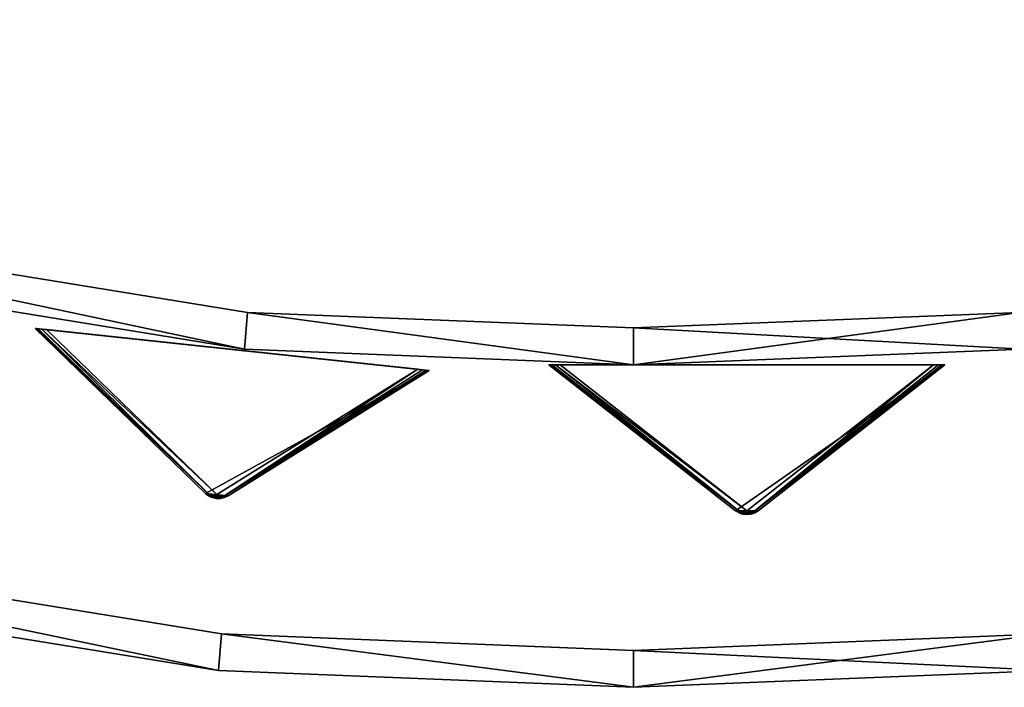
# Model space of a CAD drawing. Extents: x 1035 to 1594, y -280 to 280.
# Tile 14 of 256: x 1281 to 1335, y -280 to -244. Entities that reach past the tile are written whole.
import ezdxf

# ---------------------------------------------------------------- set-up
doc = ezdxf.new("R2010")
doc.units = 0
doc.header["$LTSCALE"] = 25.4
doc.layers.get('0').update_dxf_attribs({"color": 13, "linetype": 'CONTINUOUS'})

# ---------------------------------------------------------------- blocks, each defined once
blk = doc.blocks.new('GRUPUJ_3')
at = {"color": 254}
mesh = blk.add_polyface(dxfattribs=at)
corners = [(247.462, 1.155, 10.75), (238.227, 10.105, 150), (238.227, 10.105, 0.616), (247.462, 1.155, 139.866)]
mesh.append_faces([[corners[k] for k in face] for face in [(0, 1, 2), (1, 0, 3)]], dxfattribs={"vtx0": -1, "color": 254})
mesh = blk.add_polyface(dxfattribs=at)
corners = [(247.723, 1.039, 10.41), (238.227, 10.105, 0.616), (238.268, 10.101, 0.357)]
mesh.append_faces([[corners[k] for k in face] for face in [(0, 1, 2)]], dxfattribs={"color": 254})
mesh = blk.add_polyface(dxfattribs=at)
corners = [(238.582, 10.067, 0.041), (258.993, 7.885), (238.839, 10.04), (259.25, 7.858, 0.041), (238.388, 10.088, 0.162), (259.444, 7.837, 0.162), (238.268, 10.101, 0.357), (259.564, 7.824, 0.357), (238.227, 10.105, 0.616), (259.605, 7.82, 0.616), (238.227, 10.105, 150), (259.605, 7.82, 150)]
mesh.append_faces([[corners[k] for k in face] for face in [(0, 1, 2), (9, 10, 11)]], dxfattribs={"vtx0": -1, "color": 254})
mesh.append_faces([[corners[k] for k in face] for face in [(1, 0, 3), (3, 4, 5), (5, 6, 7), (7, 8, 9)]], dxfattribs={"vtx0": -1, "vtx1": -1, "color": 254})
mesh.append_faces([[corners[k] for k in face] for face in [(3, 0, 4), (5, 4, 6), (7, 6, 8), (9, 8, 10)]], dxfattribs={"vtx0": -1, "vtx2": -1, "color": 254})
mesh = blk.add_polyface(dxfattribs=at)
corners = [(248.273, 0.88, 139.625), (247.837, 0.926, 139.625), (248.052, 0.879, 139.594), (248.488, 0.929, 139.717), (247.637, 1.02, 139.717), (248.687, 1.024, 139.866), (247.462, 1.155, 139.866), (259.605, 7.82, 150), (238.227, 10.105, 150)]
mesh.append_faces([[corners[k] for k in face] for face in [(0, 1, 2), (6, 7, 8)]], dxfattribs={"vtx0": -1, "color": 254})
mesh.append_faces([[corners[k] for k in face] for face in [(1, 3, 4), (4, 5, 6)]], dxfattribs={"vtx0": -1, "vtx1": -1, "color": 254})
mesh.append_faces([[corners[k] for k in face] for face in [(1, 0, 3), (4, 3, 5), (6, 5, 7)]], dxfattribs={"vtx0": -1, "vtx2": -1, "color": 254})
mesh = blk.add_polyface(dxfattribs=at)
corners = [(247.462, 1.155, 10.75), (238.227, 10.105, 0.616), (247.723, 1.039, 10.41)]
mesh.append_faces([[corners[k] for k in face] for face in [(0, 1, 2)]], dxfattribs={"color": 254})
mesh = blk.add_polyface(dxfattribs=at)
corners = [(247.723, 1.039, 10.41), (238.268, 10.101, 0.357), (238.388, 10.088, 0.162)]
mesh.append_faces([[corners[k] for k in face] for face in [(0, 1, 2)]], dxfattribs={"color": 254})
mesh = blk.add_polyface(dxfattribs=at)
corners = [(247.723, 1.039, 10.41), (238.388, 10.088, 0.162), (238.582, 10.067, 0.041)]
mesh.append_faces([[corners[k] for k in face] for face in [(0, 1, 2)]], dxfattribs={"color": 254})
mesh = blk.add_polyface(dxfattribs=at)
corners = [(248.075, 1.09, 10.134), (238.582, 10.067, 0.041), (238.839, 10.04)]
mesh.append_faces([[corners[k] for k in face] for face in [(0, 1, 2)]], dxfattribs={"color": 254})
mesh = blk.add_polyface(dxfattribs=at)
corners = [(247.723, 1.039, 10.41), (238.582, 10.067, 0.041), (248.075, 1.09, 10.134)]
mesh.append_faces([[corners[k] for k in face] for face in [(0, 1, 2)]], dxfattribs={"color": 254})
mesh = blk.add_polyface(dxfattribs=at)
corners = [(248.075, 1.09, 10.134), (238.839, 10.04), (258.993, 7.885)]
mesh.append_faces([[corners[k] for k in face] for face in [(0, 1, 2)]], dxfattribs={"color": 254})
mesh = blk.add_polyface(dxfattribs=at)
corners = [(277.072, 0.024, 139.625), (276.634, 0.024, 139.625), (276.853, 0, 139.594), (277.281, 0.096, 139.717), (276.425, 0.096, 139.717), (277.469, 0.212, 139.866), (276.237, 0.212, 139.866), (287.603, 8.13, 150), (266.103, 8.13, 150)]
mesh.append_faces([[corners[k] for k in face] for face in [(0, 1, 2), (6, 7, 8)]], dxfattribs={"vtx0": -1, "color": 254})
mesh.append_faces([[corners[k] for k in face] for face in [(1, 3, 4), (4, 5, 6)]], dxfattribs={"vtx0": -1, "vtx1": -1, "color": 254})
mesh.append_faces([[corners[k] for k in face] for face in [(1, 0, 3), (4, 3, 5), (6, 5, 7)]], dxfattribs={"vtx0": -1, "vtx2": -1, "color": 254})
mesh = blk.add_polyface(dxfattribs=at)
corners = [(276.237, 0.212, 10.75), (266.103, 8.13, 150), (266.103, 8.13, 0.616), (276.237, 0.212, 139.866)]
mesh.append_faces([[corners[k] for k in face] for face in [(0, 1, 2), (1, 0, 3)]], dxfattribs={"vtx0": -1, "color": 254})
mesh = blk.add_polyface(dxfattribs=at)
corners = [(276.509, 0.125, 10.41), (266.103, 8.13, 0.616), (266.144, 8.13, 0.357)]
mesh.append_faces([[corners[k] for k in face] for face in [(0, 1, 2)]], dxfattribs={"color": 254})
mesh = blk.add_polyface(dxfattribs=at)
corners = [(266.46, 8.13, 0.041), (286.987, 8.13), (266.719, 8.13), (287.246, 8.13, 0.041), (266.265, 8.13, 0.162), (287.441, 8.13, 0.162), (266.144, 8.13, 0.357), (287.562, 8.13, 0.357), (266.103, 8.13, 0.616), (287.603, 8.13, 0.616), (266.103, 8.13, 150), (287.603, 8.13, 150)]
mesh.append_faces([[corners[k] for k in face] for face in [(0, 1, 2), (9, 10, 11)]], dxfattribs={"vtx0": -1, "color": 254})
mesh.append_faces([[corners[k] for k in face] for face in [(1, 0, 3), (3, 4, 5), (5, 6, 7), (7, 8, 9)]], dxfattribs={"vtx0": -1, "vtx1": -1, "color": 254})
mesh.append_faces([[corners[k] for k in face] for face in [(3, 0, 4), (5, 4, 6), (7, 6, 8), (9, 8, 10)]], dxfattribs={"vtx0": -1, "vtx2": -1, "color": 254})
mesh = blk.add_polyface(dxfattribs=at)
corners = [(276.237, 0.212, 10.75), (266.103, 8.13, 0.616), (276.509, 0.125, 10.41)]
mesh.append_faces([[corners[k] for k in face] for face in [(0, 1, 2)]], dxfattribs={"color": 254})
mesh = blk.add_polyface(dxfattribs=at)
corners = [(276.509, 0.125, 10.41), (266.144, 8.13, 0.357), (266.265, 8.13, 0.162)]
mesh.append_faces([[corners[k] for k in face] for face in [(0, 1, 2)]], dxfattribs={"color": 254})
mesh = blk.add_polyface(dxfattribs=at)
corners = [(276.509, 0.125, 10.41), (266.265, 8.13, 0.162), (266.46, 8.13, 0.041)]
mesh.append_faces([[corners[k] for k in face] for face in [(0, 1, 2)]], dxfattribs={"color": 254})
mesh = blk.add_polyface(dxfattribs=at)
corners = [(276.509, 0.125, 10.41), (266.46, 8.13, 0.041), (276.853, 0.212, 10.134)]
mesh.append_faces([[corners[k] for k in face] for face in [(0, 1, 2)]], dxfattribs={"color": 254})
mesh = blk.add_polyface(dxfattribs=at)
corners = [(276.853, 0.212, 10.134), (266.46, 8.13, 0.041), (266.719, 8.13)]
mesh.append_faces([[corners[k] for k in face] for face in [(0, 1, 2)]], dxfattribs={"color": 254})
mesh = blk.add_polyface(dxfattribs=at)
corners = [(276.853, 0.212, 10.134), (266.719, 8.13), (286.987, 8.13)]
mesh.append_faces([[corners[k] for k in face] for face in [(0, 1, 2)]], dxfattribs={"color": 254})
mesh = blk.add_polyface(dxfattribs=at)
corners = [(277.197, 0.125, 10.41), (276.853, 0.212, 10.134), (286.987, 8.13)]
mesh.append_faces([[corners[k] for k in face] for face in [(0, 1, 2)]], dxfattribs={"color": 254})
mesh = blk.add_polyface(dxfattribs=at)
corners = [(277.197, 0.125, 10.41), (287.246, 8.13, 0.041), (287.441, 8.13, 0.162)]
mesh.append_faces([[corners[k] for k in face] for face in [(0, 1, 2)]], dxfattribs={"color": 254})
mesh = blk.add_polyface(dxfattribs=at)
corners = [(277.469, 0.212, 10.75), (277.197, 0.125, 10.41), (287.562, 8.13, 0.357)]
mesh.append_faces([[corners[k] for k in face] for face in [(0, 1, 2)]], dxfattribs={"color": 254})
mesh = blk.add_polyface(dxfattribs=at)
corners = [(277.197, 0.125, 10.41), (287.441, 8.13, 0.162), (287.562, 8.13, 0.357)]
mesh.append_faces([[corners[k] for k in face] for face in [(0, 1, 2)]], dxfattribs={"color": 254})
mesh = blk.add_polyface(dxfattribs=at)
corners = [(277.197, 0.125, 10.41), (286.987, 8.13), (287.246, 8.13, 0.041)]
mesh.append_faces([[corners[k] for k in face] for face in [(0, 1, 2)]], dxfattribs={"color": 254})
mesh = blk.add_polyface(dxfattribs=at)
corners = [(287.603, 8.13, 150), (277.469, 0.212, 10.75), (287.603, 8.13, 0.616), (277.469, 0.212, 139.866)]
mesh.append_faces([[corners[k] for k in face] for face in [(0, 1, 2), (1, 0, 3)]], dxfattribs={"vtx0": -1, "color": 254})
mesh = blk.add_polyface(dxfattribs=at)
corners = [(277.469, 0.212, 10.75), (287.562, 8.13, 0.357), (287.603, 8.13, 0.616)]
mesh.append_faces([[corners[k] for k in face] for face in [(0, 1, 2)]], dxfattribs={"color": 254})
mesh = blk.add_polyface(dxfattribs=at)
corners = [(248.407, 0.966, 10.41), (248.075, 1.09, 10.134), (258.993, 7.885)]
mesh.append_faces([[corners[k] for k in face] for face in [(0, 1, 2)]], dxfattribs={"color": 254})
mesh = blk.add_polyface(dxfattribs=at)
corners = [(248.407, 0.966, 10.41), (258.993, 7.885), (259.25, 7.858, 0.041)]
mesh.append_faces([[corners[k] for k in face] for face in [(0, 1, 2)]], dxfattribs={"color": 254})
mesh = blk.add_polyface(dxfattribs=at)
corners = [(248.407, 0.966, 10.41), (259.25, 7.858, 0.041), (259.444, 7.837, 0.162)]
mesh.append_faces([[corners[k] for k in face] for face in [(0, 1, 2)]], dxfattribs={"color": 254})
mesh = blk.add_polyface(dxfattribs=at)
corners = [(248.407, 0.966, 10.41), (259.444, 7.837, 0.162), (259.564, 7.824, 0.357)]
mesh.append_faces([[corners[k] for k in face] for face in [(0, 1, 2)]], dxfattribs={"color": 254})
mesh = blk.add_polyface(dxfattribs=at)
corners = [(248.687, 1.024, 10.75), (248.407, 0.966, 10.41), (259.564, 7.824, 0.357)]
mesh.append_faces([[corners[k] for k in face] for face in [(0, 1, 2)]], dxfattribs={"color": 254})
mesh = blk.add_polyface(dxfattribs=at)
corners = [(248.687, 1.024, 10.75), (259.564, 7.824, 0.357), (259.605, 7.82, 0.616)]
mesh.append_faces([[corners[k] for k in face] for face in [(0, 1, 2)]], dxfattribs={"color": 254})
mesh = blk.add_polyface(dxfattribs=at)
corners = [(259.605, 7.82, 150), (248.687, 1.024, 10.75), (259.605, 7.82, 0.616), (248.687, 1.024, 139.866)]
mesh.append_faces([[corners[k] for k in face] for face in [(0, 1, 2), (1, 0, 3)]], dxfattribs={"vtx0": -1, "color": 254})
mesh = blk.add_polyface(dxfattribs=at)
corners = [(247.462, 1.155, 10.75), (247.867, 0.948, 10.507), (247.767, 0.953, 10.75)]
mesh.append_faces([[corners[k] for k in face] for face in [(0, 1, 2)]], dxfattribs={"color": 254})
mesh = blk.add_polyface(dxfattribs=at)
corners = [(247.462, 1.155, 10.75), (247.723, 1.039, 10.41), (247.867, 0.948, 10.507)]
mesh.append_faces([[corners[k] for k in face] for face in [(0, 1, 2)]], dxfattribs={"color": 254})
mesh = blk.add_polyface(dxfattribs=at)
corners = [(247.637, 1.02, 139.717), (247.462, 1.155, 10.75), (247.767, 0.953, 10.75)]
mesh.append_faces([[corners[k] for k in face] for face in [(0, 1, 2)]], dxfattribs={"color": 254})
mesh = blk.add_polyface(dxfattribs=at)
corners = [(247.462, 1.155, 139.866), (247.462, 1.155, 10.75), (247.637, 1.02, 139.717)]
mesh.append_faces([[corners[k] for k in face] for face in [(0, 1, 2)]], dxfattribs={"color": 254})
mesh = blk.add_polyface(dxfattribs=at)
corners = [(247.867, 0.948, 10.507), (247.723, 1.039, 10.41), (248.075, 1.09, 10.134)]
mesh.append_faces([[corners[k] for k in face] for face in [(0, 1, 2)]], dxfattribs={"color": 254})
mesh = blk.add_polyface(dxfattribs=at)
corners = [(248.054, 0.901, 10.541), (247.867, 0.948, 10.507), (248.075, 1.09, 10.134)]
mesh.append_faces([[corners[k] for k in face] for face in [(0, 1, 2)]], dxfattribs={"color": 254})
mesh = blk.add_polyface(dxfattribs=at)
corners = [(248.054, 0.901, 10.541), (248.075, 1.09, 10.134), (248.247, 0.907, 10.507)]
mesh.append_faces([[corners[k] for k in face] for face in [(0, 1, 2)]], dxfattribs={"color": 254})
mesh = blk.add_polyface(dxfattribs=at)
corners = [(248.247, 0.907, 10.507), (248.075, 1.09, 10.134), (248.407, 0.966, 10.41)]
mesh.append_faces([[corners[k] for k in face] for face in [(0, 1, 2)]], dxfattribs={"color": 254})
mesh = blk.add_polyface(dxfattribs=at)
corners = [(247.637, 1.02, 139.717), (247.767, 0.953, 10.75), (247.837, 0.926, 139.625)]
mesh.append_faces([[corners[k] for k in face] for face in [(0, 1, 2)]], dxfattribs={"color": 254})
mesh = blk.add_polyface(dxfattribs=at)
corners = [(247.767, 0.953, 10.75), (247.867, 0.948, 10.507), (247.837, 0.926, 10.75)]
mesh.append_faces([[corners[k] for k in face] for face in [(0, 1, 2)]], dxfattribs={"color": 254})
mesh = blk.add_polyface(dxfattribs=at)
corners = [(247.837, 0.926, 139.625), (247.767, 0.953, 10.75), (247.837, 0.926, 10.75)]
mesh.append_faces([[corners[k] for k in face] for face in [(0, 1, 2)]], dxfattribs={"color": 254})
mesh = blk.add_polyface(dxfattribs=at)
corners = [(247.837, 0.926, 10.75), (247.867, 0.948, 10.507), (248.273, 0.88, 10.75)]
mesh.append_faces([[corners[k] for k in face] for face in [(0, 1, 2)]], dxfattribs={"color": 254})
mesh = blk.add_polyface(dxfattribs=at)
corners = [(247.837, 0.926, 139.625), (247.837, 0.926, 10.75), (248.052, 0.879, 139.594)]
mesh.append_faces([[corners[k] for k in face] for face in [(0, 1, 2)]], dxfattribs={"color": 254})
mesh = blk.add_polyface(dxfattribs=at)
corners = [(248.273, 0.88, 139.625), (248.052, 0.879, 139.594), (247.837, 0.926, 10.75)]
mesh.append_faces([[corners[k] for k in face] for face in [(0, 1, 2)]], dxfattribs={"color": 254})
mesh = blk.add_polyface(dxfattribs=at)
corners = [(248.273, 0.88, 139.625), (247.837, 0.926, 10.75), (248.273, 0.88, 10.75)]
mesh.append_faces([[corners[k] for k in face] for face in [(0, 1, 2)]], dxfattribs={"color": 254})
mesh = blk.add_polyface(dxfattribs=at)
corners = [(248.273, 0.88, 10.75), (247.867, 0.948, 10.507), (248.054, 0.901, 10.541)]
mesh.append_faces([[corners[k] for k in face] for face in [(0, 1, 2)]], dxfattribs={"color": 254})
mesh = blk.add_polyface(dxfattribs=at)
corners = [(248.273, 0.88, 10.75), (248.054, 0.901, 10.541), (248.247, 0.907, 10.507)]
mesh.append_faces([[corners[k] for k in face] for face in [(0, 1, 2)]], dxfattribs={"color": 254})
mesh = blk.add_polyface(dxfattribs=at)
corners = [(248.347, 0.891, 10.75), (248.247, 0.907, 10.507), (248.407, 0.966, 10.41)]
mesh.append_faces([[corners[k] for k in face] for face in [(0, 1, 2)]], dxfattribs={"color": 254})
mesh = blk.add_polyface(dxfattribs=at)
corners = [(248.273, 0.88, 10.75), (248.247, 0.907, 10.507), (248.347, 0.891, 10.75)]
mesh.append_faces([[corners[k] for k in face] for face in [(0, 1, 2)]], dxfattribs={"color": 254})
mesh = blk.add_polyface(dxfattribs=at)
corners = [(248.687, 1.024, 139.866), (248.488, 0.929, 139.717), (248.273, 0.88, 10.75)]
mesh.append_faces([[corners[k] for k in face] for face in [(0, 1, 2)]], dxfattribs={"color": 254})
mesh = blk.add_polyface(dxfattribs=at)
corners = [(248.687, 1.024, 139.866), (248.273, 0.88, 10.75), (248.347, 0.891, 10.75)]
mesh.append_faces([[corners[k] for k in face] for face in [(0, 1, 2)]], dxfattribs={"color": 254})
mesh = blk.add_polyface(dxfattribs=at)
corners = [(248.488, 0.929, 139.717), (248.273, 0.88, 139.625), (248.273, 0.88, 10.75)]
mesh.append_faces([[corners[k] for k in face] for face in [(0, 1, 2)]], dxfattribs={"color": 254})
mesh = blk.add_polyface(dxfattribs=at)
corners = [(248.687, 1.024, 139.866), (248.347, 0.891, 10.75), (248.687, 1.024, 10.75)]
mesh.append_faces([[corners[k] for k in face] for face in [(0, 1, 2)]], dxfattribs={"color": 254})
mesh = blk.add_polyface(dxfattribs=at)
corners = [(248.347, 0.891, 10.75), (248.407, 0.966, 10.41), (248.687, 1.024, 10.75)]
mesh.append_faces([[corners[k] for k in face] for face in [(0, 1, 2)]], dxfattribs={"color": 254})
mesh = blk.add_polyface(dxfattribs=at)
corners = [(276.237, 0.212, 139.866), (276.237, 0.212, 10.75), (276.425, 0.096, 139.717)]
mesh.append_faces([[corners[k] for k in face] for face in [(0, 1, 2)]], dxfattribs={"color": 254})
mesh = blk.add_polyface(dxfattribs=at)
corners = [(276.237, 0.212, 10.75), (276.662, 0.049, 10.507), (276.561, 0.043, 10.75)]
mesh.append_faces([[corners[k] for k in face] for face in [(0, 1, 2)]], dxfattribs={"color": 254})
mesh = blk.add_polyface(dxfattribs=at)
corners = [(276.425, 0.096, 139.717), (276.237, 0.212, 10.75), (276.561, 0.043, 10.75)]
mesh.append_faces([[corners[k] for k in face] for face in [(0, 1, 2)]], dxfattribs={"color": 254})
mesh = blk.add_polyface(dxfattribs=at)
corners = [(276.237, 0.212, 10.75), (276.509, 0.125, 10.41), (276.662, 0.049, 10.507)]
mesh.append_faces([[corners[k] for k in face] for face in [(0, 1, 2)]], dxfattribs={"color": 254})
mesh = blk.add_polyface(dxfattribs=at)
corners = [(276.425, 0.096, 139.717), (276.561, 0.043, 10.75), (276.634, 0.024, 139.625)]
mesh.append_faces([[corners[k] for k in face] for face in [(0, 1, 2)]], dxfattribs={"color": 254})
mesh = blk.add_polyface(dxfattribs=at)
corners = [(276.662, 0.049, 10.507), (276.509, 0.125, 10.41), (276.853, 0.212, 10.134)]
mesh.append_faces([[corners[k] for k in face] for face in [(0, 1, 2)]], dxfattribs={"color": 254})
mesh = blk.add_polyface(dxfattribs=at)
corners = [(276.561, 0.043, 10.75), (276.662, 0.049, 10.507), (276.634, 0.024, 10.75)]
mesh.append_faces([[corners[k] for k in face] for face in [(0, 1, 2)]], dxfattribs={"color": 254})
mesh = blk.add_polyface(dxfattribs=at)
corners = [(276.634, 0.024, 139.625), (276.561, 0.043, 10.75), (276.634, 0.024, 10.75)]
mesh.append_faces([[corners[k] for k in face] for face in [(0, 1, 2)]], dxfattribs={"color": 254})
mesh = blk.add_polyface(dxfattribs=at)
corners = [(276.634, 0.024, 10.75), (276.662, 0.049, 10.507), (277.072, 0.024, 10.75)]
mesh.append_faces([[corners[k] for k in face] for face in [(0, 1, 2)]], dxfattribs={"color": 254})
mesh = blk.add_polyface(dxfattribs=at)
corners = [(276.634, 0.024, 139.625), (276.634, 0.024, 10.75), (276.853, 0, 139.594)]
mesh.append_faces([[corners[k] for k in face] for face in [(0, 1, 2)]], dxfattribs={"color": 254})
mesh = blk.add_polyface(dxfattribs=at)
corners = [(277.072, 0.024, 139.625), (276.853, 0, 139.594), (276.634, 0.024, 10.75)]
mesh.append_faces([[corners[k] for k in face] for face in [(0, 1, 2)]], dxfattribs={"color": 254})
mesh = blk.add_polyface(dxfattribs=at)
corners = [(277.072, 0.024, 139.625), (276.634, 0.024, 10.75), (277.072, 0.024, 10.75)]
mesh.append_faces([[corners[k] for k in face] for face in [(0, 1, 2)]], dxfattribs={"color": 254})
mesh = blk.add_polyface(dxfattribs=at)
corners = [(276.853, 0.022, 10.541), (276.662, 0.049, 10.507), (276.853, 0.212, 10.134)]
mesh.append_faces([[corners[k] for k in face] for face in [(0, 1, 2)]], dxfattribs={"color": 254})
mesh = blk.add_polyface(dxfattribs=at)
corners = [(277.072, 0.024, 10.75), (276.662, 0.049, 10.507), (276.853, 0.022, 10.541)]
mesh.append_faces([[corners[k] for k in face] for face in [(0, 1, 2)]], dxfattribs={"color": 254})
mesh = blk.add_polyface(dxfattribs=at)
corners = [(277.044, 0.049, 10.507), (276.853, 0.212, 10.134), (277.197, 0.125, 10.41)]
mesh.append_faces([[corners[k] for k in face] for face in [(0, 1, 2)]], dxfattribs={"color": 254})
mesh = blk.add_polyface(dxfattribs=at)
corners = [(276.853, 0.022, 10.541), (276.853, 0.212, 10.134), (277.044, 0.049, 10.507)]
mesh.append_faces([[corners[k] for k in face] for face in [(0, 1, 2)]], dxfattribs={"color": 254})
mesh = blk.add_polyface(dxfattribs=at)
corners = [(277.072, 0.024, 10.75), (276.853, 0.022, 10.541), (277.044, 0.049, 10.507)]
mesh.append_faces([[corners[k] for k in face] for face in [(0, 1, 2)]], dxfattribs={"color": 254})
mesh = blk.add_polyface(dxfattribs=at)
corners = [(277.145, 0.043, 10.75), (277.044, 0.049, 10.507), (277.197, 0.125, 10.41)]
mesh.append_faces([[corners[k] for k in face] for face in [(0, 1, 2)]], dxfattribs={"color": 254})
mesh = blk.add_polyface(dxfattribs=at)
corners = [(277.072, 0.024, 10.75), (277.044, 0.049, 10.507), (277.145, 0.043, 10.75)]
mesh.append_faces([[corners[k] for k in face] for face in [(0, 1, 2)]], dxfattribs={"color": 254})
mesh = blk.add_polyface(dxfattribs=at)
corners = [(277.469, 0.212, 139.866), (277.072, 0.024, 10.75), (277.145, 0.043, 10.75)]
mesh.append_faces([[corners[k] for k in face] for face in [(0, 1, 2)]], dxfattribs={"color": 254})
mesh = blk.add_polyface(dxfattribs=at)
corners = [(277.469, 0.212, 139.866), (277.281, 0.096, 139.717), (277.072, 0.024, 10.75)]
mesh.append_faces([[corners[k] for k in face] for face in [(0, 1, 2)]], dxfattribs={"color": 254})
mesh = blk.add_polyface(dxfattribs=at)
corners = [(277.281, 0.096, 139.717), (277.072, 0.024, 139.625), (277.072, 0.024, 10.75)]
mesh.append_faces([[corners[k] for k in face] for face in [(0, 1, 2)]], dxfattribs={"color": 254})
mesh = blk.add_polyface(dxfattribs=at)
corners = [(277.145, 0.043, 10.75), (277.197, 0.125, 10.41), (277.469, 0.212, 10.75)]
mesh.append_faces([[corners[k] for k in face] for face in [(0, 1, 2)]], dxfattribs={"color": 254})
mesh = blk.add_polyface(dxfattribs=at)
corners = [(277.469, 0.212, 139.866), (277.145, 0.043, 10.75), (277.469, 0.212, 10.75)]
mesh.append_faces([[corners[k] for k in face] for face in [(0, 1, 2)]], dxfattribs={"color": 254})
blk = doc.blocks.new('CRISTAL-M-7628-7627_STL_1')
at = {"color": 0}
blk.add_blockref('GRUPUJ_3', (14.455, -270.63, 250.002), dxfattribs=at)
at = {"color": 250}
mesh = blk.add_polyface(dxfattribs=at)
corners = [(5.38, -11.274, 430.002), (7.378, -11.194, 430.002), (7.194, 33.75, 430.002), (10.811, -56.007, 430.002), (12.771, -55.607, 430.002), (23.348, -99.289, 430.002), (25.218, -98.58, 430.002), (42.665, -140, 430.002), (44.397, -139, 430.002), (68.263, -177.085, 430.002), (69.812, -175.82, 430.002), (99.478, -209.583, 430.002), (100.804, -208.086, 430.002), (135.502, -236.653, 430.002), (136.571, -234.963, 430.002), (175.402, -257.594, 430.002), (176.186, -255.754, 430.002), (218.144, -271.864, 430.002), (218.623, -269.922, 430.002), (262.622, -279.092, 430.002), (262.783, -277.099, 430.002), (285.152, -280, 430.002), (285.152, -278, 430.002), (307.683, -279.092, 430.002), (307.522, -277.099, 430.002), (351.682, -269.922, 430.002), (352.161, -271.864, 430.002), (394.119, -255.754, 430.002), (394.903, -257.594, 430.002), (433.734, -234.963, 430.002), (434.803, -236.653, 430.002), (469.501, -208.086, 430.002), (470.827, -209.583, 430.002), (500.493, -175.82, 430.002), (502.042, -177.085, 430.002), (525.908, -139, 430.002), (527.64, -140, 430.002), (545.087, -98.58, 430.002), (546.957, -99.289, 430.002), (557.534, -55.607, 430.002), (559.494, -56.007, 430.002), (562.927, -11.194, 430.002), (564.925, -11.274, 430.002), (563.111, 33.75, 430.002), (9.179, 33.509, 430.002), (16.207, 77.901, 430.002), (18.128, 77.344, 430.002), (32.186, 120.034, 430.002), (33.993, 119.177, 430.002), (54.717, 159.058, 430.002), (56.363, 157.922, 430.002), (83.216, 193.963, 430.002), (84.658, 192.577, 430.002), (116.945, 223.844, 430.002), (118.146, 222.245, 430.002), (155.03, 247.928, 430.002), (155.959, 246.157, 430.002), (196.485, 265.59, 430.002), (197.119, 263.693, 430.002), (240.237, 276.374, 430.002), (240.558, 274.4, 430.002), (285.152, 280, 430.002), (285.152, 278, 430.002), (329.747, 274.4, 430.002), (330.068, 276.374, 430.002), (373.186, 263.693, 430.002), (373.819, 265.59, 430.002), (414.345, 246.157, 430.002), (415.275, 247.928, 430.002), (452.159, 222.245, 430.002), (453.36, 223.844, 430.002), (485.647, 192.577, 430.002), (487.089, 193.963, 430.002), (513.942, 157.922, 430.002), (515.588, 159.058, 430.002), (536.312, 119.177, 430.002), (538.119, 120.034, 430.002), (552.177, 77.344, 430.002), (554.098, 77.901, 430.002), (561.126, 33.509, 430.002)]
mesh.append_faces([[corners[k] for k in face] for face in [(0, 1, 2), (1, 3, 4), (4, 5, 6), (6, 7, 8), (8, 9, 10), (10, 11, 12), (12, 13, 14), (14, 15, 16), (16, 17, 18), (18, 19, 20), (20, 21, 22), (22, 23, 24), (24, 23, 25), (25, 26, 27), (27, 28, 29), (29, 30, 31), (31, 32, 33), (33, 34, 35), (35, 36, 37), (37, 38, 39), (39, 40, 41), (2, 44, 45), (44, 2, 1), (45, 46, 47), (47, 48, 49), (49, 50, 51), (51, 52, 53), (53, 54, 55), (55, 56, 57), (57, 58, 59), (59, 60, 61), (61, 63, 64), (64, 65, 66), (66, 67, 68), (68, 69, 70), (70, 71, 72), (72, 73, 74), (74, 75, 76), (76, 77, 78), (78, 79, 43)]], dxfattribs={"vtx0": -1, "vtx1": -1, "color": 250})
mesh.append_faces([[corners[k] for k in face] for face in [(1, 0, 3), (4, 3, 5), (6, 5, 7), (8, 7, 9), (10, 9, 11), (12, 11, 13), (14, 13, 15), (16, 15, 17), (18, 17, 19), (20, 19, 21), (22, 21, 23), (25, 23, 26), (27, 26, 28), (29, 28, 30), (31, 30, 32), (33, 32, 34), (35, 34, 36), (37, 36, 38), (39, 38, 40), (41, 40, 42), (41, 42, 43), (45, 44, 46), (47, 46, 48), (49, 48, 50), (51, 50, 52), (53, 52, 54), (55, 54, 56), (57, 56, 58), (59, 58, 60), (61, 60, 62), (61, 62, 63), (64, 63, 65), (66, 65, 67), (68, 67, 69), (70, 69, 71), (72, 71, 73), (74, 73, 75), (76, 75, 77), (78, 77, 79), (43, 79, 41)]], dxfattribs={"vtx0": -1, "vtx2": -1, "color": 250})
mesh = blk.add_polyface(dxfattribs=at)
corners = [(7.194, 33.75, 410.002), (9.179, 33.509, 410.002), (7.378, -11.194, 410.002), (16.207, 77.901, 410.002), (18.128, 77.344, 410.002), (32.186, 120.034, 410.002), (33.993, 119.177, 410.002), (54.717, 159.058, 410.002), (56.363, 157.922, 410.002), (83.216, 193.963, 410.002), (84.658, 192.577, 410.002), (116.945, 223.844, 410.002), (118.146, 222.245, 410.002), (155.03, 247.928, 410.002), (155.959, 246.157, 410.002), (196.485, 265.59, 410.002), (197.119, 263.693, 410.002), (240.237, 276.374, 410.002), (240.558, 274.4, 410.002), (285.152, 280, 410.002), (285.152, 278, 410.002), (330.068, 276.374, 410.002), (329.747, 274.4, 410.002), (373.186, 263.693, 410.002), (373.819, 265.59, 410.002), (414.345, 246.157, 410.002), (415.275, 247.928, 410.002), (452.159, 222.245, 410.002), (453.36, 223.844, 410.002), (485.647, 192.577, 410.002), (487.089, 193.963, 410.002), (513.942, 157.922, 410.002), (515.588, 159.058, 410.002), (536.312, 119.177, 410.002), (538.119, 120.034, 410.002), (552.177, 77.344, 410.002), (554.098, 77.901, 410.002), (561.126, 33.509, 410.002), (563.111, 33.75, 410.002), (562.927, -11.194, 410.002), (5.38, -11.274, 410.002), (10.811, -56.007, 410.002), (12.771, -55.607, 410.002), (23.348, -99.289, 410.002), (25.218, -98.58, 410.002), (42.665, -140, 410.002), (44.397, -139, 410.002), (68.263, -177.085, 410.002), (69.812, -175.82, 410.002), (99.478, -209.583, 410.002), (100.804, -208.086, 410.002), (135.502, -236.653, 410.002), (136.571, -234.963, 410.002), (175.402, -257.594, 410.002), (176.186, -255.754, 410.002), (218.144, -271.864, 410.002), (218.623, -269.922, 410.002), (262.622, -279.092, 410.002), (262.783, -277.099, 410.002), (285.152, -280, 410.002), (285.152, -278, 410.002), (307.522, -277.099, 410.002), (307.683, -279.092, 410.002), (351.682, -269.922, 410.002), (352.161, -271.864, 410.002), (394.119, -255.754, 410.002), (394.903, -257.594, 410.002), (433.734, -234.963, 410.002), (434.803, -236.653, 410.002), (469.501, -208.086, 410.002), (470.827, -209.583, 410.002), (500.493, -175.82, 410.002), (502.042, -177.085, 410.002), (525.908, -139, 410.002), (527.64, -140, 410.002), (545.087, -98.58, 410.002), (546.957, -99.289, 410.002), (557.534, -55.607, 410.002), (559.494, -56.007, 410.002), (564.925, -11.274, 410.002)]
mesh.append_faces([[corners[k] for k in face] for face in [(1, 3, 4), (4, 5, 6), (6, 7, 8), (8, 9, 10), (10, 11, 12), (12, 13, 14), (14, 15, 16), (16, 17, 18), (18, 19, 20), (20, 21, 22), (22, 21, 23), (23, 24, 25), (25, 26, 27), (27, 28, 29), (29, 30, 31), (31, 32, 33), (33, 34, 35), (35, 36, 37), (37, 38, 39), (40, 2, 41), (41, 42, 43), (43, 44, 45), (45, 46, 47), (47, 48, 49), (49, 50, 51), (51, 52, 53), (53, 54, 55), (55, 56, 57), (57, 58, 59), (59, 61, 62), (62, 63, 64), (64, 65, 66), (66, 67, 68), (68, 69, 70), (70, 71, 72), (72, 73, 74), (74, 75, 76), (76, 77, 78), (78, 39, 79), (79, 39, 38)]], dxfattribs={"vtx0": -1, "vtx1": -1, "color": 250})
mesh.append_faces([[corners[k] for k in face] for face in [(0, 1, 2), (1, 0, 3), (4, 3, 5), (6, 5, 7), (8, 7, 9), (10, 9, 11), (12, 11, 13), (14, 13, 15), (16, 15, 17), (18, 17, 19), (20, 19, 21), (23, 21, 24), (25, 24, 26), (27, 26, 28), (29, 28, 30), (31, 30, 32), (33, 32, 34), (35, 34, 36), (37, 36, 38), (2, 40, 0), (41, 2, 42), (43, 42, 44), (45, 44, 46), (47, 46, 48), (49, 48, 50), (51, 50, 52), (53, 52, 54), (55, 54, 56), (57, 56, 58), (59, 58, 60), (59, 60, 61), (62, 61, 63), (64, 63, 65), (66, 65, 67), (68, 67, 69), (70, 69, 71), (72, 71, 73), (74, 73, 75), (76, 75, 77), (78, 77, 39)]], dxfattribs={"vtx0": -1, "vtx2": -1, "color": 250})
mesh = blk.add_polyface(dxfattribs=at)
corners = [(22.865, -10.57, 417.002), (24.864, -10.489, 417.002), (24.566, 31.641, 417.002), (27.957, -52.507, 417.002), (29.917, -52.107, 417.002), (39.711, -93.084, 417.002), (41.581, -92.375, 417.002), (57.821, -131.25, 417.002), (59.553, -130.25, 417.002), (81.819, -166.017, 417.002), (83.368, -164.752, 417.002), (111.083, -196.484, 417.002), (112.409, -194.987, 417.002), (144.855, -221.862, 417.002), (145.924, -220.172, 417.002), (182.261, -241.495, 417.002), (183.045, -239.655, 417.002), (222.332, -254.872, 417.002), (222.811, -252.93, 417.002), (264.03, -261.649, 417.002), (264.191, -259.655, 417.002), (285.152, -262.5, 417.002), (285.152, -260.5, 417.002), (306.275, -261.649, 417.002), (306.114, -259.655, 417.002), (347.494, -252.93, 417.002), (347.973, -254.872, 417.002), (387.26, -239.655, 417.002), (388.044, -241.495, 417.002), (424.381, -220.172, 417.002), (425.45, -221.862, 417.002), (457.896, -194.987, 417.002), (459.222, -196.484, 417.002), (486.937, -164.752, 417.002), (488.486, -166.017, 417.002), (510.752, -130.25, 417.002), (512.484, -131.25, 417.002), (528.724, -92.375, 417.002), (530.594, -93.084, 417.002), (540.388, -52.107, 417.002), (542.348, -52.507, 417.002), (545.441, -10.489, 417.002), (547.44, -10.57, 417.002), (545.739, 31.641, 417.002), (26.552, 31.4, 417.002), (33.016, 73.032, 417.002), (34.937, 72.476, 417.002), (47.997, 112.532, 417.002), (49.804, 111.674, 417.002), (69.119, 149.117, 417.002), (70.765, 147.981, 417.002), (95.837, 181.84, 417.002), (97.279, 180.455, 417.002), (127.458, 209.854, 417.002), (128.659, 208.255, 417.002), (163.163, 232.432, 417.002), (164.092, 230.661, 417.002), (202.027, 248.991, 417.002), (202.66, 247.094, 417.002), (243.044, 259.101, 417.002), (243.365, 257.127, 417.002), (285.152, 262.5, 417.002), (285.152, 260.5, 417.002), (326.94, 257.127, 417.002), (327.26, 259.101, 417.002), (367.644, 247.094, 417.002), (368.278, 248.991, 417.002), (406.213, 230.661, 417.002), (407.142, 232.432, 417.002), (441.646, 208.255, 417.002), (442.847, 209.854, 417.002), (473.026, 180.455, 417.002), (474.468, 181.84, 417.002), (499.54, 147.981, 417.002), (501.186, 149.117, 417.002), (520.501, 111.674, 417.002), (522.308, 112.532, 417.002), (535.367, 72.476, 417.002), (537.288, 73.032, 417.002), (543.753, 31.4, 417.002)]
mesh.append_faces([[corners[k] for k in face] for face in [(0, 1, 2), (1, 3, 4), (4, 5, 6), (6, 7, 8), (8, 9, 10), (10, 11, 12), (12, 13, 14), (14, 15, 16), (16, 17, 18), (18, 19, 20), (20, 21, 22), (22, 23, 24), (24, 23, 25), (25, 26, 27), (27, 28, 29), (29, 30, 31), (31, 32, 33), (33, 34, 35), (35, 36, 37), (37, 38, 39), (39, 40, 41), (2, 44, 45), (44, 2, 1), (45, 46, 47), (47, 48, 49), (49, 50, 51), (51, 52, 53), (53, 54, 55), (55, 56, 57), (57, 58, 59), (59, 60, 61), (61, 63, 64), (64, 65, 66), (66, 67, 68), (68, 69, 70), (70, 71, 72), (72, 73, 74), (74, 75, 76), (76, 77, 78), (78, 79, 43)]], dxfattribs={"vtx0": -1, "vtx1": -1, "color": 250})
mesh.append_faces([[corners[k] for k in face] for face in [(1, 0, 3), (4, 3, 5), (6, 5, 7), (8, 7, 9), (10, 9, 11), (12, 11, 13), (14, 13, 15), (16, 15, 17), (18, 17, 19), (20, 19, 21), (22, 21, 23), (25, 23, 26), (27, 26, 28), (29, 28, 30), (31, 30, 32), (33, 32, 34), (35, 34, 36), (37, 36, 38), (39, 38, 40), (41, 40, 42), (41, 42, 43), (45, 44, 46), (47, 46, 48), (49, 48, 50), (51, 50, 52), (53, 52, 54), (55, 54, 56), (57, 56, 58), (59, 58, 60), (61, 60, 62), (61, 62, 63), (64, 63, 65), (66, 65, 67), (68, 67, 69), (70, 69, 71), (72, 71, 73), (74, 73, 75), (76, 75, 77), (78, 77, 79), (43, 79, 41)]], dxfattribs={"vtx0": -1, "vtx2": -1, "color": 250})
mesh = blk.add_polyface(dxfattribs=at)
corners = [(24.566, 31.641, 410.002), (26.552, 31.4, 410.002), (24.864, -10.489, 410.002), (33.016, 73.032, 410.002), (34.937, 72.476, 410.002), (47.997, 112.532, 410.002), (49.804, 111.674, 410.002), (69.119, 149.117, 410.002), (70.765, 147.981, 410.002), (95.837, 181.84, 410.002), (97.279, 180.455, 410.002), (127.458, 209.854, 410.002), (128.659, 208.255, 410.002), (163.163, 232.432, 410.002), (164.092, 230.661, 410.002), (202.027, 248.991, 410.002), (202.66, 247.094, 410.002), (243.044, 259.101, 410.002), (243.365, 257.127, 410.002), (285.152, 262.5, 410.002), (285.152, 260.5, 410.002), (327.26, 259.101, 410.002), (326.94, 257.127, 410.002), (367.644, 247.094, 410.002), (368.278, 248.991, 410.002), (406.213, 230.661, 410.002), (407.142, 232.432, 410.002), (441.646, 208.255, 410.002), (442.847, 209.854, 410.002), (473.026, 180.455, 410.002), (474.468, 181.84, 410.002), (499.54, 147.981, 410.002), (501.186, 149.117, 410.002), (520.501, 111.674, 410.002), (522.308, 112.532, 410.002), (535.367, 72.476, 410.002), (537.288, 73.032, 410.002), (543.753, 31.4, 410.002), (545.739, 31.641, 410.002), (545.441, -10.489, 410.002), (22.865, -10.57, 410.002), (27.957, -52.507, 410.002), (29.917, -52.107, 410.002), (39.711, -93.084, 410.002), (41.581, -92.375, 410.002), (57.821, -131.25, 410.002), (59.553, -130.25, 410.002), (81.819, -166.017, 410.002), (83.368, -164.752, 410.002), (111.083, -196.484, 410.002), (112.409, -194.987, 410.002), (144.855, -221.862, 410.002), (145.924, -220.172, 410.002), (182.261, -241.495, 410.002), (183.045, -239.655, 410.002), (222.332, -254.872, 410.002), (222.811, -252.93, 410.002), (264.03, -261.649, 410.002), (264.191, -259.655, 410.002), (285.152, -262.5, 410.002), (285.152, -260.5, 410.002), (306.114, -259.655, 410.002), (306.275, -261.649, 410.002), (347.494, -252.93, 410.002), (347.973, -254.872, 410.002), (387.26, -239.655, 410.002), (388.044, -241.495, 410.002), (424.381, -220.172, 410.002), (425.45, -221.862, 410.002), (457.896, -194.987, 410.002), (459.222, -196.484, 410.002), (486.937, -164.752, 410.002), (488.486, -166.017, 410.002), (510.752, -130.25, 410.002), (512.484, -131.25, 410.002), (528.724, -92.375, 410.002), (530.594, -93.084, 410.002), (540.388, -52.107, 410.002), (542.348, -52.507, 410.002), (547.44, -10.57, 410.002)]
mesh.append_faces([[corners[k] for k in face] for face in [(1, 3, 4), (4, 5, 6), (6, 7, 8), (8, 9, 10), (10, 11, 12), (12, 13, 14), (14, 15, 16), (16, 17, 18), (18, 19, 20), (20, 21, 22), (22, 21, 23), (23, 24, 25), (25, 26, 27), (27, 28, 29), (29, 30, 31), (31, 32, 33), (33, 34, 35), (35, 36, 37), (37, 38, 39), (40, 2, 41), (41, 42, 43), (43, 44, 45), (45, 46, 47), (47, 48, 49), (49, 50, 51), (51, 52, 53), (53, 54, 55), (55, 56, 57), (57, 58, 59), (59, 61, 62), (62, 63, 64), (64, 65, 66), (66, 67, 68), (68, 69, 70), (70, 71, 72), (72, 73, 74), (74, 75, 76), (76, 77, 78), (78, 39, 79), (79, 39, 38)]], dxfattribs={"vtx0": -1, "vtx1": -1, "color": 250})
mesh.append_faces([[corners[k] for k in face] for face in [(0, 1, 2), (1, 0, 3), (4, 3, 5), (6, 5, 7), (8, 7, 9), (10, 9, 11), (12, 11, 13), (14, 13, 15), (16, 15, 17), (18, 17, 19), (20, 19, 21), (23, 21, 24), (25, 24, 26), (27, 26, 28), (29, 28, 30), (31, 30, 32), (33, 32, 34), (35, 34, 36), (37, 36, 38), (2, 40, 0), (41, 2, 42), (43, 42, 44), (45, 44, 46), (47, 46, 48), (49, 48, 50), (51, 50, 52), (53, 52, 54), (55, 54, 56), (57, 56, 58), (59, 58, 60), (59, 60, 61), (62, 61, 63), (64, 63, 65), (66, 65, 67), (68, 67, 69), (70, 69, 71), (72, 71, 73), (74, 73, 75), (76, 75, 77), (78, 77, 39)]], dxfattribs={"vtx0": -1, "vtx2": -1, "color": 250})
mesh = blk.add_polyface(dxfattribs=at)
corners = [(222.811, -252.93, 417.002), (264.191, -259.655, 410.002), (222.811, -252.93, 410.002), (264.191, -259.655, 417.002)]
mesh.append_faces([[corners[k] for k in face] for face in [(0, 1, 2), (1, 0, 3)]], dxfattribs={"vtx0": -1, "color": 250})
mesh = blk.add_polyface(dxfattribs=at)
corners = [(264.03, -261.649, 417.002), (222.332, -254.872, 410.002), (264.03, -261.649, 410.002), (222.332, -254.872, 417.002)]
mesh.append_faces([[corners[k] for k in face] for face in [(0, 1, 2), (1, 0, 3)]], dxfattribs={"vtx0": -1, "color": 250})
mesh = blk.add_polyface(dxfattribs=at)
corners = [(264.191, -259.655, 417.002), (285.152, -260.5, 410.002), (264.191, -259.655, 410.002), (285.152, -260.5, 417.002)]
mesh.append_faces([[corners[k] for k in face] for face in [(0, 1, 2), (1, 0, 3)]], dxfattribs={"vtx0": -1, "color": 250})
mesh = blk.add_polyface(dxfattribs=at)
corners = [(285.152, -260.5, 417.002), (306.114, -259.655, 410.002), (285.152, -260.5, 410.002), (306.114, -259.655, 417.002)]
mesh.append_faces([[corners[k] for k in face] for face in [(0, 1, 2), (1, 0, 3)]], dxfattribs={"vtx0": -1, "color": 250})
mesh = blk.add_polyface(dxfattribs=at)
corners = [(285.152, -262.5, 417.002), (264.03, -261.649, 410.002), (285.152, -262.5, 410.002), (264.03, -261.649, 417.002)]
mesh.append_faces([[corners[k] for k in face] for face in [(0, 1, 2), (1, 0, 3)]], dxfattribs={"vtx0": -1, "color": 250})
mesh = blk.add_polyface(dxfattribs=at)
corners = [(306.275, -261.649, 417.002), (285.152, -262.5, 410.002), (306.275, -261.649, 410.002), (285.152, -262.5, 417.002)]
mesh.append_faces([[corners[k] for k in face] for face in [(0, 1, 2), (1, 0, 3)]], dxfattribs={"vtx0": -1, "color": 250})
mesh = blk.add_polyface(dxfattribs=at)
corners = [(218.623, -269.922, 430.002), (262.783, -277.099, 410.002), (218.623, -269.922, 410.002), (262.783, -277.099, 430.002)]
mesh.append_faces([[corners[k] for k in face] for face in [(0, 1, 2), (1, 0, 3)]], dxfattribs={"vtx0": -1, "color": 250})
mesh = blk.add_polyface(dxfattribs=at)
corners = [(262.622, -279.092, 430.002), (218.144, -271.864, 410.002), (262.622, -279.092, 410.002), (218.144, -271.864, 430.002)]
mesh.append_faces([[corners[k] for k in face] for face in [(0, 1, 2), (1, 0, 3)]], dxfattribs={"vtx0": -1, "color": 250})
mesh = blk.add_polyface(dxfattribs=at)
corners = [(262.783, -277.099, 430.002), (285.152, -278, 410.002), (262.783, -277.099, 410.002), (285.152, -278, 430.002)]
mesh.append_faces([[corners[k] for k in face] for face in [(0, 1, 2), (1, 0, 3)]], dxfattribs={"vtx0": -1, "color": 250})
mesh = blk.add_polyface(dxfattribs=at)
corners = [(285.152, -278, 430.002), (307.522, -277.099, 410.002), (285.152, -278, 410.002), (307.522, -277.099, 430.002)]
mesh.append_faces([[corners[k] for k in face] for face in [(0, 1, 2), (1, 0, 3)]], dxfattribs={"vtx0": -1, "color": 250})
mesh = blk.add_polyface(dxfattribs=at)
corners = [(285.152, -280, 430.002), (262.622, -279.092, 410.002), (285.152, -280, 410.002), (262.622, -279.092, 430.002)]
mesh.append_faces([[corners[k] for k in face] for face in [(0, 1, 2), (1, 0, 3)]], dxfattribs={"vtx0": -1, "color": 250})
mesh = blk.add_polyface(dxfattribs=at)
corners = [(307.683, -279.092, 430.002), (285.152, -280, 410.002), (307.683, -279.092, 410.002), (285.152, -280, 430.002)]
mesh.append_faces([[corners[k] for k in face] for face in [(0, 1, 2), (1, 0, 3)]], dxfattribs={"vtx0": -1, "color": 250})
blk = doc.blocks.new('GRUPUJ_5')
at = {"color": 0}
blk.add_blockref('CRISTAL-M-7628-7627_STL_1', (-5.38, 280, -0.002), dxfattribs=at)
blk = doc.blocks.new('GRUPUJ_8')
at = {"color": 0}
blk.add_blockref('GRUPUJ_5', (0, 0), dxfattribs=at)

msp = doc.modelspace()

# ---------------------------------------------------------------- block references
at = {"color": 0}
msp.add_blockref('GRUPUJ_8', (1034.78, -280, 0.002), dxfattribs=at)

doc.saveas('drawing.dxf')
